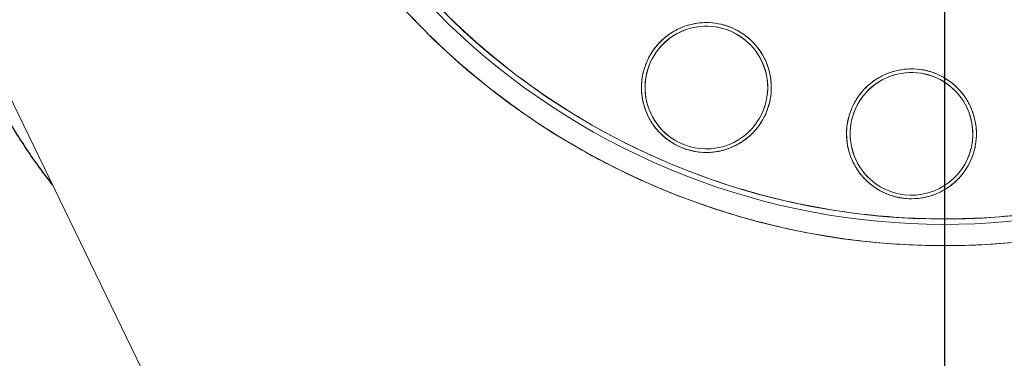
# Model space of a CAD drawing. Header units: inches. Extents: x 0.3 to 34.1, y 0.2 to 21.7.
# Tile 8 of 36: x 4.5 to 7.9, y 7.3 to 8.5. Entities that reach past the tile are written whole.
import ezdxf

# ---------------------------------------------------------------- set-up
doc = ezdxf.new("R2010")
doc.units = ezdxf.units.IN
doc.header["$MEASUREMENT"] = 0
doc.layers.add('SLD-0', color=7, linetype='Continuous', lineweight=25)
doc.styles.add('SLDTEXTSTYLE0', font='TXT', dxfattribs={"width": 0.75})
doc.dimstyles.new('SLDDIMSTYLE0', dxfattribs={"dimtxt": 0.125, "dimasz": 0.13, "dimexe": 0, "dimexo": 0.0625, "dimgap": 0.03125, "dimtad": 0, "dimtih": 1, "dimtoh": 1, "dimlfac": 0.8, "dimrnd": 1e-09, "dimzin": 12, "dimdsep": 46, "dimtxsty": 'SLDTEXTSTYLE0', "dimsah": 1, "dimcen": 0.09, "dimadec": 0, "dimazin": 3, "dimtfac": 1, "dimtofl": 0, "dimtmove": 0, "dimatfit": 3, "dimfxl": 1, "dimfrac": 2, "dimtolj": 1, "dimtzin": 12, "dimarcsym": 0})

# ---------------------------------------------------------------- blocks, each defined once
blk = doc.blocks.new('_D')
at = {"layer": 'SLD-0'}
for p, q in [((11.5481, 10.2186), (11.5481, 1.9743)), ((6.1356, 5.4623), (6.1356, 1.9743)), ((9.069, 2.2793), (9.0309, 2.2793)), ((9.0309, 2.2793), (9.0309, 2.0809)), ((9.577, 2.2793), (9.6151, 2.2793)), ((9.6151, 2.2793), (9.6151, 2.0809)), ((6.1356, 2.0993), (8.9213, 2.0993)), ((9.0309, 2.0809), (9.069, 2.0809)), ((9.6151, 2.0809), (9.577, 2.0809)), ((11.5481, 2.0993), (9.7247, 2.0993))]:
    blk.add_line(p, q, dxfattribs=at)
for points in [[(6.1356, 2.0993), (6.2656, 2.0793), (6.2656, 2.1193)], [(11.5481, 2.0993), (11.4181, 2.1193), (11.4181, 2.0793)]]:
    blk.add_solid(points, dxfattribs=at)
at = {"layer": 'SLD-0', "char_height": 0.125, "attachment_point": 1, "style": 'SLDTEXTSTYLE0'}
for s, insert in [('109.98', (9.069, 2.242)), ('4.33', (9.1614, 2.055))]:
    blk.add_mtext(s, dxfattribs=dict(at, insert=insert))
blk = doc.blocks.new('_D_1')
at = {"layer": 'SLD-0'}
for p, q in [((7.6981, 9.2324), (7.6981, 2.9192)), ((6.1356, 5.4623), (6.1356, 2.9192)), ((6.7439, 3.2242), (6.7058, 3.2242)), ((6.7058, 3.2242), (6.7058, 3.0258)), ((7.1595, 3.2242), (7.1976, 3.2242)), ((7.1976, 3.2242), (7.1976, 3.0258)), ((6.1356, 3.0442), (6.5962, 3.0442)), ((7.6981, 3.0442), (7.3072, 3.0442)), ((6.7058, 3.0258), (6.7439, 3.0258)), ((7.1976, 3.0258), (7.1595, 3.0258))]:
    blk.add_line(p, q, dxfattribs=at)
for points in [[(6.1356, 3.0442), (6.2656, 3.0242), (6.2656, 3.0642)], [(7.6981, 3.0442), (7.5681, 3.0642), (7.5681, 3.0242)]]:
    blk.add_solid(points, dxfattribs=at)
at = {"layer": 'SLD-0', "char_height": 0.125, "attachment_point": 1, "style": 'SLDTEXTSTYLE0'}
for s, insert in [('31.75', (6.7439, 3.1869)), ('1.25', (6.7901, 2.9999))]:
    blk.add_mtext(s, dxfattribs=dict(at, insert=insert))

msp = doc.modelspace()

# ---------------------------------------------------------------- linework, layer by layer
at = {"color": 144, "linetype": 'Continuous', "lineweight": 18}
msp.add_line((5.0415, 6.9386), (4.1359, 8.8065), dxfattribs=at)
for centre, radius, start, end in [((7.6981, 10.2686), 2.4825, 155.9786, 335.9786), ((7.6981, 10.2686), 2.5762, 162.1481, 329.8091), ((7.6981, 10.2686), 2.5012, 162.1826, 329.7746), ((6.8639, 8.2464), 0.215, 65.9786, 245.9786), ((6.8639, 8.2464), 0.2275, 335.9786, 155.9786), ((6.8639, 8.2464), 0.215, 335.9786, 155.9786), ((6.8639, 8.2464), 0.215, 245.9786, 65.9786), ((6.8639, 8.2464), 0.2275, 155.9786, 335.9786), ((6.8639, 8.2464), 0.215, 155.9786, 335.9786), ((7.5826, 8.0842), 0.215, 65.9786, 245.9786), ((7.5826, 8.0842), 0.2275, 335.9786, 155.9786), ((7.5826, 8.0842), 0.215, 335.9786, 155.9786), ((7.5826, 8.0842), 0.215, 245.9786, 65.9786), ((7.5826, 8.0842), 0.2275, 155.9786, 335.9786), ((7.5826, 8.0842), 0.215, 155.9786, 335.9786)]:
    msp.add_arc(centre, radius, start, end, dxfattribs=at)
for points, knots in [([(9.9656, 9.2581), (9.9611, 9.248), (9.952, 9.2279), (9.9379, 9.198), (9.9235, 9.1683), (9.9087, 9.1388), (9.8934, 9.1094), (9.8778, 9.0803), (9.8618, 9.0514), (9.8454, 9.0227), (9.8286, 8.9943), (9.7848, 8.9221), (9.7093, 8.8093), (9.5888, 8.6559), (9.4511, 8.5066), (9.2892, 8.3588), (9.1081, 8.2208), (8.9006, 8.0921), (8.6739, 7.9809), (8.4236, 7.8895), (8.1562, 7.8233), (7.871, 7.7864), (7.5751, 7.7832), (7.2742, 7.8163), (6.9751, 7.8871), (6.6849, 7.9952), (6.4104, 8.1387), (6.1578, 8.3138), (5.932, 8.5154), (5.7366, 8.7377), (5.5734, 8.9744), (5.4438, 9.2175), (5.3445, 9.4648), (5.2756, 9.7077), (5.2326, 9.9481), (5.214, 10.175), (5.2158, 10.3942), (5.2347, 10.5964), (5.2682, 10.7885), (5.3044, 10.9309), (5.3357, 11.0325), (5.3569, 11.0952), (5.3798, 11.1572), (5.4041, 11.2186), (5.4218, 11.259), (5.4306, 11.2792)], [0, 0, 0, 0, 0.004244, 0.008485, 0.012723, 0.016961, 0.021197, 0.025434, 0.029672, 0.033911, 0.038152, 0.042397, 0.066377, 0.090362, 0.117389, 0.14442, 0.174644, 0.204872, 0.238253, 0.271637, 0.307212, 0.344072, 0.382028, 0.42085, 0.460272, 0.5, 0.539729, 0.579151, 0.617973, 0.655929, 0.692789, 0.728363, 0.761745, 0.795129, 0.825354, 0.855581, 0.882608, 0.909639, 0.933619, 0.957604, 0.966089, 0.974565, 0.983038, 0.991514, 1, 1, 1, 1]), ([(5.2459, 11.0584), (5.2422, 11.0467), (5.2347, 11.0231), (5.2241, 10.9877), (5.2141, 10.9521), (5.2045, 10.9165), (5.1955, 10.8807), (5.187, 10.8448), (5.179, 10.8087), (5.1715, 10.7726), (5.1646, 10.7363), (5.1581, 10.6999), (5.1522, 10.6634), (5.1372, 10.5622), (5.1214, 10.3949), (5.1206, 10.1587), (5.1416, 9.9206), (5.1857, 9.6814), (5.2526, 9.4459), (5.3422, 9.2166), (5.4531, 8.9968), (5.5838, 8.7899), (5.7325, 8.5973), (5.8958, 8.4227), (6.0722, 8.2657), (6.2568, 8.1292), (6.4494, 8.0115), (6.6481, 7.9126), (6.8544, 7.831), (7.0707, 7.7665), (7.2956, 7.7204), (7.5304, 7.6942), (7.7694, 7.6895), (8.0119, 7.7077), (8.2532, 7.7488), (8.4908, 7.8133), (8.7213, 7.9), (8.9411, 8.0077), (9.1485, 8.1348), (9.3396, 8.2784), (9.5147, 8.4369), (9.6345, 8.567), (9.7105, 8.6597), (9.7495, 8.7097), (9.7872, 8.7606), (9.8236, 8.8123), (9.8587, 8.865), (9.8926, 8.9185), (9.9141, 8.9549), (9.9249, 8.9731)], [0, 0, 0, 0, 0.004912, 0.009818, 0.014721, 0.01962, 0.024518, 0.029414, 0.034311, 0.039209, 0.044109, 0.049012, 0.053919, 0.058831, 0.08976, 0.120692, 0.152728, 0.184767, 0.217386, 0.250009, 0.282628, 0.315251, 0.347287, 0.379326, 0.410255, 0.441188, 0.470592, 0.5, 0.529405, 0.558813, 0.589742, 0.620675, 0.652711, 0.68475, 0.717369, 0.749992, 0.782611, 0.815234, 0.84727, 0.879309, 0.910238, 0.94117, 0.949587, 0.957991, 0.966387, 0.974781, 0.983178, 0.991583, 1, 1, 1, 1]), ([(7.0717, 8.1538), (7.0731, 8.1571), (7.076, 8.1637), (7.0796, 8.1738), (7.0828, 8.184), (7.0855, 8.1944), (7.0877, 8.2048), (7.0894, 8.2154), (7.0906, 8.2261), (7.0916, 8.2409), (7.0914, 8.2598), (7.0889, 8.2829), (7.084, 8.3057), (7.0743, 8.3355), (7.0566, 8.3703), (7.0282, 8.4058), (6.9946, 8.4344), (6.9571, 8.4554), (6.9163, 8.4693), (6.8726, 8.4752), (6.8271, 8.4726), (6.7895, 8.4624), (6.7608, 8.4497), (6.7406, 8.4381), (6.7218, 8.4246), (6.7049, 8.4096), (6.6899, 8.3936), (6.6769, 8.3766), (6.6654, 8.3584), (6.6592, 8.3455), (6.6561, 8.3391)], [0, 0, 0, 0, 0.015126, 0.030153, 0.045114, 0.060041, 0.07497, 0.089934, 0.104966, 0.120101, 0.152259, 0.184454, 0.217297, 0.250177, 0.315812, 0.380082, 0.440031, 0.500016, 0.559965, 0.61995, 0.684221, 0.749856, 0.782699, 0.815578, 0.847737, 0.879932, 0.910077, 0.939957, 0.969841, 1, 1, 1, 1]), ([(6.6561, 8.3391), (6.6547, 8.3357), (6.6519, 8.3292), (6.6482, 8.319), (6.645, 8.3088), (6.6423, 8.2985), (6.6401, 8.2881), (6.6384, 8.2775), (6.6372, 8.2668), (6.6363, 8.252), (6.6364, 8.2331), (6.6389, 8.21), (6.6438, 8.1872), (6.6535, 8.1574), (6.6712, 8.1226), (6.6996, 8.0871), (6.7332, 8.0585), (6.7708, 8.0374), (6.8115, 8.0236), (6.8553, 8.0177), (6.9007, 8.0203), (6.9384, 8.0305), (6.967, 8.0432), (6.9872, 8.0548), (7.0061, 8.0683), (7.0229, 8.0833), (7.0379, 8.0993), (7.051, 8.1163), (7.0624, 8.1344), (7.0686, 8.1474), (7.0717, 8.1538)], [0, 0, 0, 0, 0.0151264, 0.0301532, 0.0451137, 0.0600413, 0.0749702, 0.089934, 0.1049664, 0.1201006, 0.1522592, 0.184454, 0.2172969, 0.2501767, 0.3158115, 0.3800824, 0.440031, 0.5000163, 0.5599649, 0.6199501, 0.684221, 0.7498558, 0.7826986, 0.8155785, 0.847737, 0.8799319, 0.9100773, 0.939957, 0.9698412, 1, 1, 1, 1]), ([(7.7904, 7.9916), (7.7918, 7.9949), (7.7947, 8.0015), (7.7983, 8.0116), (7.8015, 8.0218), (7.8042, 8.0321), (7.8064, 8.0426), (7.8081, 8.0531), (7.8093, 8.0638), (7.8103, 8.0786), (7.8101, 8.0976), (7.8076, 8.1206), (7.8027, 8.1434), (7.793, 8.1732), (7.7753, 8.208), (7.7469, 8.2436), (7.7133, 8.2721), (7.6758, 8.2932), (7.635, 8.307), (7.5913, 8.313), (7.5458, 8.3103), (7.5082, 8.3002), (7.4795, 8.2875), (7.4593, 8.2758), (7.4405, 8.2623), (7.4236, 8.2474), (7.4086, 8.2313), (7.3956, 8.2143), (7.3841, 8.1962), (7.3779, 8.1833), (7.3748, 8.1768)], [0, 0, 0, 0, 0.015126, 0.030153, 0.045114, 0.060041, 0.07497, 0.089934, 0.104966, 0.120101, 0.152259, 0.184454, 0.217297, 0.250177, 0.315812, 0.380082, 0.440031, 0.500016, 0.559965, 0.61995, 0.684221, 0.749856, 0.782699, 0.815578, 0.847737, 0.879932, 0.910077, 0.939957, 0.969841, 1, 1, 1, 1]), ([(7.3748, 8.1768), (7.3734, 8.1735), (7.3706, 8.1669), (7.3669, 8.1568), (7.3637, 8.1466), (7.361, 8.1363), (7.3588, 8.1258), (7.3571, 8.1153), (7.3559, 8.1046), (7.355, 8.0898), (7.3551, 8.0708), (7.3576, 8.0478), (7.3625, 8.025), (7.3722, 7.9952), (7.3899, 7.9603), (7.4183, 7.9248), (7.4519, 7.8963), (7.4895, 7.8752), (7.5302, 7.8613), (7.5739, 7.8554), (7.6194, 7.8581), (7.6571, 7.8682), (7.6857, 7.8809), (7.7059, 7.8925), (7.7248, 7.9061), (7.7416, 7.921), (7.7566, 7.9371), (7.7697, 7.9541), (7.7811, 7.9722), (7.7873, 7.9851), (7.7904, 7.9916)], [0, 0, 0, 0, 0.0151264, 0.0301532, 0.0451137, 0.0600413, 0.0749702, 0.089934, 0.1049664, 0.1201006, 0.1522592, 0.184454, 0.2172969, 0.2501767, 0.3158115, 0.3800824, 0.440031, 0.5000163, 0.5599649, 0.6199501, 0.684221, 0.7498558, 0.7826986, 0.8155785, 0.847737, 0.8799319, 0.9100773, 0.939957, 0.9698412, 1, 1, 1, 1])]:
    msp.add_open_spline(points, degree=3, knots=knots, dxfattribs=at)
at = {"color": 8, "linetype": 'Continuous', "lineweight": 25}
msp.add_open_spline([(4.5734, 7.9042), (4.5619, 7.9196), (4.54, 7.9487), (4.4873, 8.0211), (4.4497, 8.0805), (4.4213, 8.1254)], degree=3, knots=[0, 0, 0, 0, 0.213971, 0.407286, 1, 1, 1, 1], dxfattribs=at)

# ---------------------------------------------------------------- dimensions: what is measured, and where the dimension line sits
at = {"layer": 'SLD-0'}
for base, p1, picture, middle in [((6.1356, 2.0993), (11.5481, 10.2686), '_D', (9.323, 2.0993)), ((6.1356, 3.0442), (7.6981, 9.2824), '_D_1', (6.9517, 3.0442))]:
    dim = msp.add_linear_dim(base=base, p1=p1, p2=(6.1356, 5.5123), dimstyle='SLDDIMSTYLE0', dxfattribs=at)
    dim.commit()
    dim.dimension.update_dxf_attribs({"geometry": picture, "text_midpoint": middle, "dimtype": 160})

doc.saveas('drawing.dxf')
